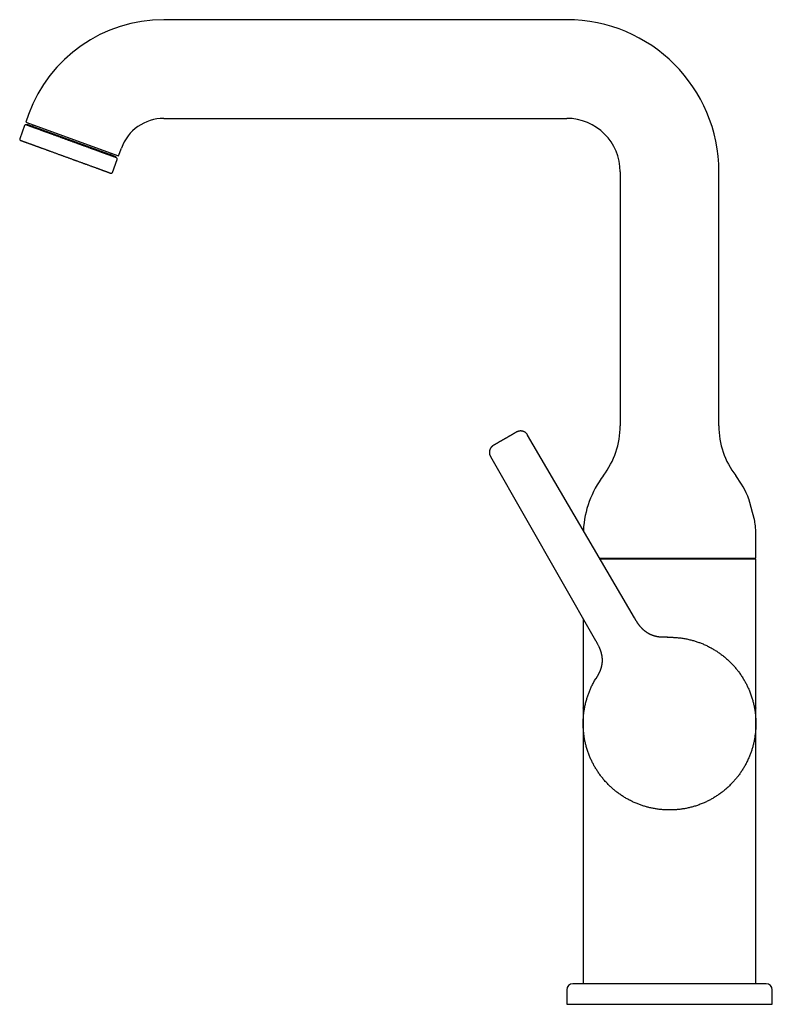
# Model space of a CAD drawing. Header units: millimetres. Extents: x 8 to 668, y 12 to 644.
# Tile 2 of 16: x 27 to 210, y 405 to 644. Entities that reach past the tile are written whole.
import ezdxf

# ---------------------------------------------------------------- set-up
doc = ezdxf.new("R2010")
doc.units = ezdxf.units.MM

msp = doc.modelspace()

# ---------------------------------------------------------------- linework, layer by layer
at = {"color": 7, "linetype": 'Continuous', "lineweight": 30}
for p, q in [((160.3, 644.08), (62.3, 644.08)), ((29.41, 621.05), (28.72, 619.17)), ((62.3, 620.08), (160.3, 620.08)), ((28.42, 618.32), (27.25, 615.13)), ((28.72, 619.17), (51.28, 610.96)), ((29.06, 618.62), (28.99, 618.43)), ((46.28, 612.35), (29.06, 618.62)), ((50.67, 610.75), (46.28, 612.35)), ((50.6, 610.57), (50.67, 610.75)), ((51.28, 610.96), (51.96, 612.84)), ((49.8, 606.92), (50.97, 610.11)), ((173.3, 607.08), (173.3, 545.34)), ((197.3, 545.34), (197.3, 607.08)), ((176.78, 498.62), (150.79, 543.08)), ((141.74, 537.86), (167.3, 493.15)), ((204.61, 527.5), (204.61, 527.5)), ((206.3, 513.17), (206.3, 518.67)), ((168.27, 513.17), (206.3, 513.17)), ((185.3, 512.88), (168.44, 512.88)), ((206.3, 512.88), (185.3, 512.88)), ((206.3, 476.73), (206.3, 512.88)), ((164.3, 498.41), (164.3, 476.73)), ((184.77, 493.92), (184.98, 493.92)), ((184.78, 493.92), (184.93, 493.92)), ((167.26, 483.68), (167.33, 483.8)), ((167.29, 483.73), (167.35, 483.82)), ((164.3, 476.71), (164.3, 476.73)), ((206.3, 476.73), (206.3, 476.69)), ((164.29, 472.93), (164.29, 472.93)), ((164.3, 472.92), (164.3, 473.01)), ((164.3, 472.73), (164.3, 472.92)), ((206.3, 472.92), (206.3, 472.92)), ((164.3, 469.12), (164.3, 469.15)), ((164.3, 469.12), (164.3, 409.68)), ((206.3, 469.14), (206.3, 469.12)), ((206.3, 409.68), (206.3, 469.12)), ((201.99, 460.19), (201.99, 460.18)), ((208.8, 409.68), (161.8, 409.68)), ((160.3, 408.18), (160.3, 404.68)), ((210.3, 404.68), (210.3, 408.18)), ((160.3, 404.68), (210.3, 404.68))]:
    msp.add_line(p, q, dxfattribs=at)
at = {"color": 7, "linetype": 'Continuous', "lineweight": 30, "flags": 128}
for points in [[(203.41, 483.56), (203.48, 483.42), (203.55, 483.31)], [(206.3, 473.03), (206.3, 472.92), (206.3, 472.78)], [(167.21, 462.25), (167.11, 462.43), (167.06, 462.51)], [(195.82, 454.75), (195.8, 454.74), (195.41, 454.52)]]:
    msp.add_lwpolyline(points, dxfattribs=at)
at = {"color": 7, "linetype": 'Continuous', "lineweight": 30}
for centre, radius, start, end in [((62.3, 609.08), 35, 90, 160), ((160.3, 607.08), 37, 0, 90), ((62.3, 609.08), 11, 90, 160), ((160.3, 607.08), 13, 0, 90), ((28.7, 618.22), 0.3, 70, 160), ((30.23, 618.62), 0.4, 250, 340), ((27.53, 615.02), 0.3, 160, 250), ((49.77, 611.51), 0.4, 160, 250), ((50.69, 610.21), 0.3, 340, 70), ((49.52, 607.02), 0.3, 250, 340), ((153.3, 545.34), 20, 322.6982, 0), ((217.3, 545.34), 20, 180, 217.3018), ((188.3, 518.67), 24, 142.6982, 177.0319), ((182.3, 518.67), 24, 21.5732, 37.3018), ((182.3, 518.67), 24, 0, 8.8089), ((161.8, 408.18), 1.5, 90, 180), ((208.8, 408.18), 1.5, 0, 90)]:
    msp.add_arc(centre, radius, start, end, dxfattribs=at)
for points, knots in [([(46.32, 612.12), (46.24, 612.15), (46.07, 612.22), (45.8, 612.31), (45.54, 612.41), (45.3, 612.49), (45.09, 612.57), (44.92, 612.63), (44.74, 612.7), (44.56, 612.76), (44.34, 612.84), (44.08, 612.94), (43.79, 613.04), (43.5, 613.15), (43.21, 613.26), (42.91, 613.36), (42.64, 613.46), (42.4, 613.55), (42.2, 613.62), (42, 613.7), (41.8, 613.77), (41.59, 613.84), (41.35, 613.93), (41.07, 614.04), (40.74, 614.15), (40.42, 614.27), (40.09, 614.39), (39.77, 614.51), (39.44, 614.63), (39.12, 614.74), (38.8, 614.86), (38.47, 614.98), (38.15, 615.1), (37.83, 615.21), (37.51, 615.33), (37.2, 615.44), (36.88, 615.56), (36.57, 615.67), (36.27, 615.78), (35.97, 615.89), (35.7, 615.99), (35.44, 616.08), (35.19, 616.17), (34.94, 616.27), (34.69, 616.36), (34.45, 616.44), (34.21, 616.53), (33.99, 616.61), (33.81, 616.68), (33.65, 616.73), (33.49, 616.79), (33.34, 616.85), (33.18, 616.9), (33.03, 616.96), (32.88, 617.02), (32.72, 617.07), (32.56, 617.13), (32.4, 617.19), (32.25, 617.24), (32.07, 617.31), (31.86, 617.39), (31.62, 617.47), (31.38, 617.56), (31.16, 617.64), (30.95, 617.72), (30.76, 617.79), (30.59, 617.85), (30.42, 617.91), (30.28, 617.96), (30.16, 618), (30.07, 618.04), (29.97, 618.07), (29.88, 618.1), (29.78, 618.14), (29.67, 618.18), (29.55, 618.23), (29.44, 618.27), (29.34, 618.3), (29.25, 618.34), (29.17, 618.36), (29.11, 618.39), (29.07, 618.4), (29.02, 618.42), (28.98, 618.43), (28.95, 618.45), (28.91, 618.46), (28.87, 618.47), (28.84, 618.49), (28.82, 618.49), (28.8, 618.5), (28.8, 618.5), (28.8, 618.5)], [0, 0, 0, 0, 0.013028, 0.026031, 0.03902, 0.052007, 0.060173, 0.068345, 0.076525, 0.084825, 0.09351, 0.106411, 0.119294, 0.132169, 0.145046, 0.157936, 0.17085, 0.179423, 0.187982, 0.19653, 0.20507, 0.213605, 0.222138, 0.235551, 0.248979, 0.262434, 0.27583, 0.289196, 0.302542, 0.31588, 0.329223, 0.342582, 0.355968, 0.369364, 0.382729, 0.396075, 0.409414, 0.422757, 0.436115, 0.449501, 0.460979, 0.472434, 0.483873, 0.495303, 0.506732, 0.518167, 0.529616, 0.541085, 0.548984, 0.556872, 0.564751, 0.572622, 0.58049, 0.588355, 0.59622, 0.604876, 0.613537, 0.622209, 0.630787, 0.638978, 0.653579, 0.668161, 0.682737, 0.697324, 0.711935, 0.724966, 0.737971, 0.750961, 0.763947, 0.772112, 0.780283, 0.788462, 0.79676, 0.805446, 0.818347, 0.831229, 0.844104, 0.856981, 0.869872, 0.882785, 0.891358, 0.899917, 0.908465, 0.917005, 0.92554, 0.934074, 0.947487, 0.960915, 0.974369, 0.987766, 1, 1, 1, 1]), ([(27.43, 614.74), (27.43, 614.74), (27.43, 614.74), (27.44, 614.74), (27.45, 614.74), (27.47, 614.73), (27.5, 614.72), (27.54, 614.7), (27.58, 614.69), (27.62, 614.67), (27.65, 614.66), (27.68, 614.65), (27.72, 614.64), (27.76, 614.62), (27.81, 614.6), (27.89, 614.58), (27.99, 614.54), (28.1, 614.5), (28.2, 614.46), (28.3, 614.43), (28.38, 614.4), (28.47, 614.36), (28.56, 614.33), (28.67, 614.29), (28.81, 614.24), (28.99, 614.17), (29.17, 614.11), (29.37, 614.04), (29.57, 613.96), (29.77, 613.89), (29.97, 613.82), (30.17, 613.74), (30.36, 613.68), (30.52, 613.62), (30.66, 613.57), (30.8, 613.51), (30.95, 613.46), (31.14, 613.39), (31.37, 613.31), (31.64, 613.21), (31.86, 613.13), (32.03, 613.07), (32.14, 613.03), (32.26, 612.99), (32.37, 612.94), (32.49, 612.9), (32.64, 612.84), (32.84, 612.77), (33.08, 612.69), (33.32, 612.6), (33.57, 612.51), (33.82, 612.42), (34.08, 612.32), (34.33, 612.23), (34.61, 612.13), (34.9, 612.02), (35.21, 611.91), (35.52, 611.8), (35.83, 611.68), (36.15, 611.57), (36.46, 611.45), (36.77, 611.34), (37.07, 611.23), (37.35, 611.13), (37.63, 611.03), (37.91, 610.93), (38.2, 610.82), (38.48, 610.72), (38.76, 610.62), (39.06, 610.51), (39.36, 610.4), (39.67, 610.29), (39.98, 610.18), (40.23, 610.08), (40.44, 610.01), (40.6, 609.95), (40.76, 609.89), (40.92, 609.83), (41.08, 609.77), (41.29, 609.7), (41.56, 609.6), (41.88, 609.48), (42.19, 609.37), (42.47, 609.27), (42.7, 609.18), (42.89, 609.11), (43.08, 609.04), (43.27, 608.98), (43.5, 608.89), (43.76, 608.8), (44.07, 608.69), (44.37, 608.58), (44.67, 608.47), (44.86, 608.4), (44.95, 608.36)], [0, 0, 0, 0, 0.002208, 0.013907, 0.025631, 0.038475, 0.051294, 0.064098, 0.076898, 0.083605, 0.090315, 0.097029, 0.10375, 0.110478, 0.117215, 0.13102, 0.144799, 0.158565, 0.17233, 0.180988, 0.189654, 0.198332, 0.206913, 0.215098, 0.229691, 0.244269, 0.258847, 0.27344, 0.288064, 0.301084, 0.314082, 0.327069, 0.340056, 0.348225, 0.3564, 0.364585, 0.372887, 0.381566, 0.396005, 0.410428, 0.424848, 0.430516, 0.436186, 0.441861, 0.44754, 0.453224, 0.458915, 0.470384, 0.481832, 0.493267, 0.504696, 0.516127, 0.527566, 0.53902, 0.550499, 0.563885, 0.577243, 0.590586, 0.603925, 0.617271, 0.630636, 0.644032, 0.655747, 0.667439, 0.679117, 0.690789, 0.702462, 0.714144, 0.725843, 0.737567, 0.75041, 0.763229, 0.776034, 0.788834, 0.795541, 0.802251, 0.808965, 0.815686, 0.822414, 0.829151, 0.842956, 0.856735, 0.8705, 0.884266, 0.892924, 0.90159, 0.910268, 0.91885, 0.927036, 0.941631, 0.95621, 0.970787, 0.985379, 1, 1, 1, 1]), ([(50.79, 610.5), (50.79, 610.5), (50.79, 610.5), (50.78, 610.5), (50.77, 610.5), (50.74, 610.51), (50.71, 610.52), (50.67, 610.54), (50.61, 610.56), (50.55, 610.58), (50.48, 610.61), (50.4, 610.64), (50.31, 610.67), (50.21, 610.71), (50.1, 610.75), (50, 610.78), (49.89, 610.82), (49.78, 610.86), (49.66, 610.91), (49.53, 610.95), (49.4, 611), (49.26, 611.05), (49.14, 611.1), (49.02, 611.14), (48.91, 611.18), (48.8, 611.22), (48.69, 611.26), (48.58, 611.3), (48.46, 611.34), (48.34, 611.39), (48.21, 611.43), (48.07, 611.48), (47.93, 611.54), (47.79, 611.59), (47.62, 611.65), (47.4, 611.73), (47.14, 611.82), (46.88, 611.92), (46.6, 612.02), (46.42, 612.09), (46.32, 612.12)], [0, 0, 0, 0, 0.002668, 0.034155, 0.065623, 0.097102, 0.128617, 0.160197, 0.191802, 0.223333, 0.25482, 0.286288, 0.317767, 0.349282, 0.380863, 0.407942, 0.434966, 0.461953, 0.48892, 0.515883, 0.542861, 0.56987, 0.596928, 0.615564, 0.634173, 0.65276, 0.671331, 0.689892, 0.708447, 0.727004, 0.747424, 0.767859, 0.788317, 0.808552, 0.827873, 0.862316, 0.896714, 0.931104, 0.96552, 1, 1, 1, 1]), ([(44.95, 608.36), (45.04, 608.33), (45.21, 608.27), (45.45, 608.18), (45.69, 608.1), (45.89, 608.02), (46.07, 607.96), (46.21, 607.91), (46.35, 607.86), (46.49, 607.81), (46.66, 607.74), (46.86, 607.67), (47.08, 607.59), (47.25, 607.53), (47.37, 607.48), (47.45, 607.46), (47.53, 607.43), (47.6, 607.4), (47.68, 607.37), (47.78, 607.34), (47.9, 607.29), (48.03, 607.24), (48.17, 607.19), (48.29, 607.15), (48.41, 607.11), (48.52, 607.06), (48.63, 607.03), (48.74, 606.99), (48.84, 606.95), (48.94, 606.91), (49.03, 606.88), (49.11, 606.85), (49.18, 606.82), (49.25, 606.8), (49.3, 606.78), (49.34, 606.77), (49.37, 606.76), (49.39, 606.75), (49.41, 606.74), (49.42, 606.74), (49.42, 606.74), (49.42, 606.74)], [0, 0, 0, 0, 0.030722, 0.061391, 0.092033, 0.122671, 0.141941, 0.161225, 0.180532, 0.200115, 0.220589, 0.254656, 0.288681, 0.322701, 0.336073, 0.349451, 0.362838, 0.376235, 0.389646, 0.403071, 0.430129, 0.457139, 0.484116, 0.51108, 0.538046, 0.565033, 0.592057, 0.619136, 0.650717, 0.682232, 0.713711, 0.745179, 0.776665, 0.808197, 0.839801, 0.867438, 0.895023, 0.922574, 0.95011, 0.977649, 1, 1, 1, 1]), ([(148.07, 543.81), (148.06, 543.81), (148.06, 543.8), (148.05, 543.79), (148.02, 543.78), (147.99, 543.76), (147.95, 543.74), (147.9, 543.71), (147.84, 543.68), (147.78, 543.64), (147.7, 543.6), (147.62, 543.55), (147.54, 543.5), (147.44, 543.45), (147.34, 543.39), (147.23, 543.32), (147.12, 543.26), (147, 543.19), (146.87, 543.11), (146.74, 543.04), (146.6, 542.96), (146.46, 542.88), (146.31, 542.79), (146.16, 542.71), (146.01, 542.62), (145.86, 542.53), (145.71, 542.44), (145.55, 542.35), (145.4, 542.26), (145.29, 542.2), (145.24, 542.17)], [0, 0, 0, 0, 0.035481, 0.071058, 0.106849, 0.142735, 0.178431, 0.21415, 0.250001, 0.285936, 0.321674, 0.357322, 0.393212, 0.429059, 0.464625, 0.500031, 0.535517, 0.571094, 0.606883, 0.642761, 0.678446, 0.714154, 0.749996, 0.786458, 0.822484, 0.858183, 0.893669, 0.929056, 0.964461, 1, 1, 1, 1]), ([(150.79, 543.08), (150.77, 543.12), (150.73, 543.19), (150.65, 543.29), (150.57, 543.39), (150.49, 543.48), (150.41, 543.56), (150.32, 543.63), (150.24, 543.7), (150.15, 543.75), (150.07, 543.8), (149.99, 543.85), (149.91, 543.89), (149.83, 543.92), (149.76, 543.95), (149.68, 543.98), (149.59, 544.01), (149.47, 544.04), (149.33, 544.06), (149.2, 544.07), (149.08, 544.08), (148.96, 544.07), (148.84, 544.06), (148.73, 544.05), (148.63, 544.03), (148.53, 544), (148.44, 543.97), (148.35, 543.94), (148.28, 543.91), (148.22, 543.89), (148.18, 543.87), (148.16, 543.86), (148.13, 543.84), (148.1, 543.83), (148.08, 543.81), (148.07, 543.81)], [0, 0, 0, 0, 0.041428, 0.082032, 0.121639, 0.160082, 0.19721, 0.232885, 0.266985, 0.299403, 0.330048, 0.358844, 0.388824, 0.416337, 0.441334, 0.464968, 0.488888, 0.536671, 0.585404, 0.622867, 0.660717, 0.698877, 0.736382, 0.772151, 0.806178, 0.838471, 0.869073, 0.899022, 0.92407, 0.949137, 0.957104, 0.965116, 0.973927, 0.985514, 1, 1, 1, 1]), ([(145.24, 542.17), (145.19, 542.14), (145.08, 542.08), (144.93, 542), (144.77, 541.91), (144.62, 541.82), (144.47, 541.73), (144.32, 541.64), (144.18, 541.56), (144.03, 541.48), (143.89, 541.4), (143.76, 541.32), (143.63, 541.25), (143.51, 541.17), (143.39, 541.11), (143.28, 541.04), (143.17, 540.98), (143.07, 540.92), (142.98, 540.87), (142.9, 540.82), (142.82, 540.78), (142.75, 540.74), (142.68, 540.7), (142.63, 540.67), (142.58, 540.64), (142.54, 540.62), (142.51, 540.6), (142.49, 540.59), (142.48, 540.58), (142.48, 540.58), (142.48, 540.58)], [0, 0, 0, 0, 0.03547, 0.071046, 0.106845, 0.142737, 0.178427, 0.214137, 0.249975, 0.28645, 0.322487, 0.358194, 0.393684, 0.429069, 0.464465, 0.499986, 0.535558, 0.570989, 0.606393, 0.641885, 0.677578, 0.713584, 0.750013, 0.786487, 0.822522, 0.858227, 0.893713, 0.929094, 0.964485, 1, 1, 1, 1]), ([(142.48, 540.58), (142.47, 540.57), (142.44, 540.56), (142.42, 540.54), (142.39, 540.53), (142.37, 540.51), (142.35, 540.5), (142.33, 540.49), (142.29, 540.46), (142.22, 540.41), (142.15, 540.34), (142.07, 540.27), (142, 540.2), (141.93, 540.12), (141.86, 540.03), (141.8, 539.94), (141.74, 539.84), (141.68, 539.73), (141.63, 539.62), (141.59, 539.5), (141.55, 539.38), (141.52, 539.27), (141.5, 539.18), (141.49, 539.11), (141.48, 539.02), (141.48, 538.93), (141.48, 538.84), (141.48, 538.74), (141.49, 538.64), (141.5, 538.54), (141.52, 538.43), (141.55, 538.31), (141.58, 538.2), (141.63, 538.08), (141.68, 537.97), (141.72, 537.89), (141.74, 537.85)], [0, 0, 0, 0, 0.013312, 0.024216, 0.032727, 0.040023, 0.047282, 0.054504, 0.061686, 0.101005, 0.130951, 0.16155, 0.193841, 0.227866, 0.263632, 0.301135, 0.339292, 0.377138, 0.414598, 0.456004, 0.496742, 0.536726, 0.559936, 0.584599, 0.611689, 0.641156, 0.669952, 0.700598, 0.733016, 0.767116, 0.802791, 0.839919, 0.878363, 0.917969, 0.958573, 1, 1, 1, 1]), ([(206.01, 522.35), (206.01, 522.35), (206.01, 522.35), (206.01, 522.35), (206.01, 522.36), (206.01, 522.37), (206, 522.39), (206, 522.41), (205.99, 522.43), (205.98, 522.46), (205.97, 522.49), (205.96, 522.53), (205.95, 522.57), (205.94, 522.61), (205.93, 522.66), (205.91, 522.71), (205.9, 522.76), (205.88, 522.82), (205.86, 522.89), (205.85, 522.95), (205.83, 523.02), (205.81, 523.09), (205.79, 523.17), (205.76, 523.24), (205.74, 523.33), (205.72, 523.41), (205.69, 523.5), (205.67, 523.59), (205.64, 523.68), (205.62, 523.78), (205.59, 523.87), (205.56, 523.97), (205.54, 524.07), (205.51, 524.18), (205.48, 524.28), (205.45, 524.39), (205.42, 524.5), (205.39, 524.6), (205.36, 524.71), (205.33, 524.82), (205.3, 524.94), (205.27, 525.05), (205.24, 525.16), (205.21, 525.27), (205.18, 525.38), (205.15, 525.49), (205.12, 525.6), (205.09, 525.71), (205.06, 525.81), (205.03, 525.92), (205.01, 526.03), (204.98, 526.13), (204.95, 526.22), (204.93, 526.32), (204.9, 526.41), (204.88, 526.5), (204.86, 526.59), (204.83, 526.68), (204.81, 526.76), (204.79, 526.84), (204.77, 526.91), (204.75, 526.98), (204.74, 527.04), (204.72, 527.1), (204.7, 527.16), (204.69, 527.21), (204.68, 527.26), (204.67, 527.31), (204.66, 527.35), (204.65, 527.38), (204.64, 527.41), (204.63, 527.44), (204.63, 527.46), (204.62, 527.48), (204.62, 527.49), (204.62, 527.5), (204.61, 527.5), (204.61, 527.5), (204.61, 527.5)], [0, 0, 0, 0, 0.00222, 0.015371, 0.027877, 0.040383, 0.052976, 0.065569, 0.078435, 0.091301, 0.10426, 0.117219, 0.129768, 0.142317, 0.15495, 0.167583, 0.180478, 0.193374, 0.206358, 0.219342, 0.232205, 0.245068, 0.258016, 0.270964, 0.284175, 0.297387, 0.310687, 0.323987, 0.337305, 0.350624, 0.36403, 0.377437, 0.391118, 0.4048, 0.418574, 0.432349, 0.446073, 0.459798, 0.473615, 0.487433, 0.501543, 0.515653, 0.529864, 0.544076, 0.55797, 0.571864, 0.585855, 0.599846, 0.614148, 0.62845, 0.642861, 0.657271, 0.67101, 0.684749, 0.698587, 0.712425, 0.726582, 0.740739, 0.755009, 0.769278, 0.782617, 0.795955, 0.809391, 0.822827, 0.836576, 0.850324, 0.864183, 0.878042, 0.890936, 0.903829, 0.916816, 0.929803, 0.943086, 0.956369, 0.969756, 0.983142, 0.99574, 1, 1, 1, 1]), ([(184.78, 493.92), (184.77, 493.92), (184.77, 493.92), (184.76, 493.92), (184.76, 493.92), (184.75, 493.92), (184.75, 493.92), (184.74, 493.92), (184.73, 493.92), (184.73, 493.92), (184.72, 493.92), (184.72, 493.92), (184.71, 493.92), (184.71, 493.92), (184.7, 493.92), (184.69, 493.92), (184.69, 493.92), (184.68, 493.92), (184.67, 493.92), (184.67, 493.92), (184.66, 493.92), (184.65, 493.92), (184.65, 493.92), (184.64, 493.92), (184.64, 493.92), (184.63, 493.92), (184.62, 493.91), (184.6, 493.91), (184.58, 493.91), (184.55, 493.91), (184.51, 493.91), (184.47, 493.91), (184.43, 493.91), (184.37, 493.91), (184.31, 493.91), (184.27, 493.91), (184.22, 493.91), (184.18, 493.91), (184.14, 493.91), (184.11, 493.91), (184.08, 493.91), (184.05, 493.91), (184.03, 493.91), (184, 493.91), (183.97, 493.91), (183.94, 493.91), (183.9, 493.91), (183.86, 493.91), (183.81, 493.91), (183.76, 493.91), (183.71, 493.91), (183.65, 493.91), (183.6, 493.91), (183.54, 493.91), (183.49, 493.92), (183.43, 493.92), (183.37, 493.92), (183.33, 493.93), (183.29, 493.93), (183.26, 493.93), (183.23, 493.93), (183.21, 493.93), (183.2, 493.93), (183.18, 493.94), (183.16, 493.94), (183.14, 493.94), (183.11, 493.94), (183.06, 493.95), (183, 493.95), (182.92, 493.96), (182.84, 493.97), (182.76, 493.98), (182.68, 493.99), (182.59, 494), (182.52, 494.01), (182.45, 494.02), (182.39, 494.03), (182.34, 494.04), (182.29, 494.05), (182.25, 494.06), (182.21, 494.07), (182.18, 494.07), (182.15, 494.08), (182.13, 494.08), (182.1, 494.09), (182.06, 494.1), (182.01, 494.11), (181.96, 494.12), (181.89, 494.14), (181.82, 494.16), (181.75, 494.17), (181.68, 494.19), (181.61, 494.21), (181.54, 494.23), (181.47, 494.26), (181.4, 494.28), (181.34, 494.3), (181.29, 494.32), (181.23, 494.34), (181.18, 494.36), (181.12, 494.38), (181.07, 494.4), (181.02, 494.42), (180.97, 494.43), (180.93, 494.45), (180.87, 494.48), (180.81, 494.5), (180.74, 494.54), (180.65, 494.57), (180.57, 494.62), (180.47, 494.66), (180.37, 494.71), (180.27, 494.77), (180.15, 494.84), (180.01, 494.92), (179.89, 494.99), (179.8, 495.05), (179.74, 495.1), (179.67, 495.14), (179.62, 495.18), (179.56, 495.22), (179.52, 495.25), (179.48, 495.28), (179.45, 495.3), (179.43, 495.32), (179.4, 495.34), (179.38, 495.36), (179.35, 495.38), (179.31, 495.41), (179.27, 495.45), (179.21, 495.49), (179.15, 495.54), (179.08, 495.61), (178.99, 495.68), (178.9, 495.77), (178.8, 495.86), (178.69, 495.97), (178.58, 496.08), (178.47, 496.2), (178.36, 496.32), (178.26, 496.44), (178.16, 496.56), (178.07, 496.67), (177.99, 496.77), (177.92, 496.86), (177.86, 496.93), (177.82, 496.99), (177.79, 497.03), (177.77, 497.07), (177.74, 497.1), (177.72, 497.13), (177.69, 497.17), (177.66, 497.21), (177.63, 497.26), (177.59, 497.31), (177.54, 497.38), (177.49, 497.46), (177.44, 497.54), (177.37, 497.64), (177.31, 497.74), (177.24, 497.85), (177.17, 497.96), (177.09, 498.09), (177.02, 498.22), (176.94, 498.35), (176.86, 498.49), (176.8, 498.58), (176.78, 498.62)], [0, 0, 0, 0, 0.017961, 0.035177, 0.051647, 0.067372, 0.082351, 0.096584, 0.110071, 0.121779, 0.132861, 0.143316, 0.153145, 0.162348, 0.170925, 0.179912, 0.188091, 0.195463, 0.202029, 0.207789, 0.212744, 0.216895, 0.220244, 0.222794, 0.224554, 0.22583, 0.227422, 0.2305, 0.234399, 0.239118, 0.244408, 0.250071, 0.25805, 0.266666, 0.275913, 0.281761, 0.287834, 0.293753, 0.299114, 0.303923, 0.307319, 0.310381, 0.313116, 0.315598, 0.318464, 0.32199, 0.326086, 0.330681, 0.335414, 0.34024, 0.345163, 0.350188, 0.35489, 0.359685, 0.364578, 0.369572, 0.374239, 0.378253, 0.381168, 0.383608, 0.385573, 0.387065, 0.388094, 0.389152, 0.390842, 0.393153, 0.395689, 0.398226, 0.403902, 0.40961, 0.415379, 0.421462, 0.427636, 0.43419, 0.441121, 0.445381, 0.449767, 0.453914, 0.457557, 0.460758, 0.463443, 0.465617, 0.467469, 0.469433, 0.471603, 0.47436, 0.477736, 0.481747, 0.486393, 0.491676, 0.497274, 0.50258, 0.507589, 0.512314, 0.518187, 0.5236, 0.528587, 0.533199, 0.537491, 0.541478, 0.546075, 0.550265, 0.554109, 0.557687, 0.561246, 0.565173, 0.570323, 0.576067, 0.582431, 0.589434, 0.597095, 0.605425, 0.614235, 0.622871, 0.635981, 0.64852, 0.654358, 0.660061, 0.665626, 0.671028, 0.675895, 0.68011, 0.683487, 0.686286, 0.688509, 0.690489, 0.692477, 0.695491, 0.699169, 0.70351, 0.70851, 0.714167, 0.722281, 0.730621, 0.73916, 0.750305, 0.761747, 0.77347, 0.785457, 0.79769, 0.810009, 0.820925, 0.831049, 0.840396, 0.848982, 0.856823, 0.860534, 0.864057, 0.867395, 0.870549, 0.873521, 0.876361, 0.879674, 0.884064, 0.889224, 0.895134, 0.901774, 0.909119, 0.917143, 0.925815, 0.935098, 0.944952, 0.955332, 0.965985, 0.977031, 0.988398, 1, 1, 1, 1]), ([(184.76, 493.92), (184.76, 493.92), (184.76, 493.92), (184.77, 493.92), (184.79, 493.92), (184.81, 493.92), (184.83, 493.92), (184.84, 493.92), (184.86, 493.92), (184.87, 493.92), (184.88, 493.92), (184.88, 493.92), (184.89, 493.92), (184.89, 493.92)], [0, 0, 0, 0, 0.016841, 0.042182, 0.166321, 0.294969, 0.41584, 0.540449, 0.668801, 0.800901, 0.936751, 0.987504, 1, 1, 1, 1]), ([(184.94, 493.92), (184.94, 493.92), (184.94, 493.92), (184.94, 493.92), (184.93, 493.92)], [0, 0, 0, 0, 0.500184, 1, 1, 1, 1]), ([(184.94, 493.92), (185.09, 493.92), (185.39, 493.93), (185.84, 493.92), (186.29, 493.9), (186.73, 493.88), (187.18, 493.84), (187.62, 493.8), (188.08, 493.74), (188.55, 493.67), (189.04, 493.59), (189.52, 493.5), (190, 493.39), (190.46, 493.28), (190.91, 493.16), (191.34, 493.04), (191.76, 492.91), (192.19, 492.76), (192.61, 492.61), (193.03, 492.45), (193.45, 492.28), (193.89, 492.09), (194.34, 491.88), (194.78, 491.66), (195.21, 491.44), (195.63, 491.21), (196.03, 490.98), (196.41, 490.74), (196.79, 490.5), (197.16, 490.25), (197.53, 490), (197.89, 489.73), (198.25, 489.45), (198.63, 489.15), (199, 488.84), (199.37, 488.51), (199.73, 488.18), (200.07, 487.85), (200.4, 487.52), (200.71, 487.19), (201.01, 486.86), (201.3, 486.53), (201.58, 486.18), (201.86, 485.83), (202.14, 485.47), (202.42, 485.08), (202.7, 484.68), (202.97, 484.27), (203.23, 483.85), (203.4, 483.57), (203.48, 483.42)], [0, 0, 0, 0, 0.02, 0.04, 0.06, 0.08, 0.1, 0.12, 0.14, 0.162, 0.184, 0.206, 0.228, 0.25, 0.27, 0.29, 0.31, 0.33, 0.35, 0.37, 0.39, 0.412, 0.434, 0.456, 0.478, 0.5, 0.52, 0.54, 0.56, 0.58, 0.6, 0.62, 0.64, 0.662, 0.684, 0.706, 0.728, 0.75, 0.77, 0.79, 0.81, 0.83, 0.85, 0.87, 0.89, 0.912, 0.934, 0.956, 0.978, 1, 1, 1, 1]), ([(184.94, 493.92), (184.94, 493.92), (184.94, 493.92), (184.94, 493.92), (184.94, 493.92)], [0, 0, 0, 0, 0.653491, 1, 1, 1, 1]), ([(167.3, 493.15), (167.34, 493.09), (167.42, 492.95), (167.53, 492.75), (167.65, 492.54), (167.76, 492.33), (167.87, 492.12), (167.97, 491.92), (168.07, 491.71), (168.16, 491.51), (168.24, 491.32), (168.32, 491.13), (168.39, 490.94), (168.46, 490.76), (168.51, 490.59), (168.57, 490.43), (168.61, 490.27), (168.65, 490.12), (168.69, 489.98), (168.72, 489.84), (168.75, 489.72), (168.77, 489.6), (168.79, 489.48), (168.81, 489.38), (168.82, 489.28), (168.84, 489.19), (168.84, 489.13), (168.85, 489.08), (168.85, 489.05), (168.86, 489.02), (168.86, 489), (168.86, 488.98), (168.86, 488.97), (168.86, 488.95), (168.87, 488.92), (168.87, 488.89), (168.87, 488.85), (168.88, 488.8), (168.88, 488.72), (168.89, 488.62), (168.89, 488.52), (168.89, 488.41), (168.89, 488.32), (168.89, 488.24), (168.89, 488.15), (168.89, 488.06), (168.88, 487.97), (168.88, 487.89), (168.87, 487.82), (168.87, 487.75), (168.86, 487.68), (168.85, 487.62), (168.85, 487.56), (168.84, 487.51), (168.83, 487.47), (168.83, 487.45), (168.83, 487.43), (168.83, 487.42), (168.83, 487.41), (168.83, 487.41), (168.83, 487.4), (168.82, 487.39), (168.82, 487.38), (168.82, 487.36), (168.81, 487.33), (168.81, 487.29), (168.8, 487.25), (168.79, 487.2), (168.78, 487.15), (168.77, 487.09), (168.76, 487.03), (168.75, 486.97), (168.73, 486.89), (168.71, 486.81), (168.69, 486.72), (168.67, 486.63), (168.64, 486.54), (168.62, 486.46), (168.6, 486.39), (168.58, 486.31), (168.55, 486.24), (168.53, 486.17), (168.51, 486.13), (168.5, 486.09), (168.49, 486.06), (168.48, 486.04), (168.48, 486.02), (168.47, 485.99), (168.46, 485.96), (168.44, 485.92), (168.43, 485.88), (168.41, 485.84), (168.38, 485.76), (168.34, 485.66), (168.28, 485.54), (168.23, 485.42), (168.18, 485.31), (168.12, 485.19), (168.06, 485.07), (167.99, 484.93), (167.92, 484.79), (167.85, 484.68), (167.81, 484.6), (167.79, 484.56), (167.76, 484.52), (167.75, 484.49), (167.73, 484.46), (167.72, 484.44), (167.71, 484.43), (167.7, 484.4), (167.68, 484.38), (167.67, 484.36), (167.65, 484.33), (167.64, 484.31), (167.62, 484.28), (167.61, 484.26), (167.59, 484.23), (167.58, 484.21), (167.56, 484.18), (167.54, 484.15), (167.52, 484.12), (167.51, 484.1), (167.5, 484.08), (167.49, 484.06), (167.48, 484.05), (167.48, 484.04), (167.47, 484.03), (167.46, 484.02), (167.45, 484), (167.44, 483.98), (167.43, 483.96), (167.42, 483.95), (167.42, 483.95), (167.42, 483.94), (167.41, 483.93), (167.4, 483.92), (167.39, 483.9), (167.38, 483.88), (167.37, 483.86), (167.36, 483.84), (167.35, 483.83), (167.34, 483.81), (167.33, 483.8), (167.33, 483.79), (167.32, 483.79), (167.32, 483.78), (167.32, 483.78), (167.32, 483.77), (167.31, 483.77), (167.31, 483.77), (167.31, 483.76), (167.31, 483.76), (167.3, 483.76), (167.3, 483.75), (167.3, 483.75), (167.3, 483.75), (167.3, 483.75), (167.3, 483.74), (167.3, 483.74), (167.3, 483.74)], [0, 0, 0, 0, 0.019986, 0.040247, 0.060599, 0.080896, 0.101026, 0.120899, 0.140434, 0.159562, 0.178219, 0.196347, 0.213896, 0.230812, 0.247044, 0.262541, 0.277258, 0.291157, 0.304245, 0.316666, 0.328421, 0.339494, 0.349871, 0.359356, 0.368156, 0.376264, 0.383677, 0.386768, 0.389522, 0.391869, 0.393809, 0.39534, 0.396483, 0.397956, 0.400108, 0.402946, 0.406469, 0.410564, 0.418205, 0.426786, 0.436304, 0.446756, 0.4538, 0.461206, 0.468973, 0.477091, 0.484954, 0.491826, 0.498147, 0.503924, 0.509167, 0.515347, 0.520636, 0.525085, 0.527919, 0.53038, 0.532548, 0.534536, 0.536488, 0.537414, 0.538287, 0.539159, 0.540084, 0.542249, 0.54502, 0.548504, 0.552096, 0.556267, 0.561022, 0.566367, 0.572302, 0.578647, 0.584785, 0.593832, 0.602307, 0.610257, 0.617738, 0.62482, 0.631565, 0.638729, 0.645487, 0.651847, 0.655411, 0.658716, 0.661378, 0.663369, 0.665254, 0.667567, 0.670446, 0.673889, 0.677898, 0.682357, 0.686824, 0.699173, 0.711337, 0.723375, 0.735342, 0.747289, 0.762643, 0.778863, 0.795945, 0.813876, 0.819671, 0.825392, 0.830527, 0.835039, 0.838152, 0.840888, 0.843728, 0.847349, 0.851252, 0.85579, 0.860917, 0.866002, 0.870853, 0.87547, 0.879851, 0.883997, 0.890928, 0.897075, 0.902435, 0.907009, 0.910794, 0.913791, 0.915999, 0.917577, 0.919235, 0.921062, 0.92492, 0.929363, 0.934392, 0.935406, 0.936489, 0.93806, 0.940213, 0.942949, 0.946265, 0.949843, 0.954196, 0.957878, 0.960897, 0.963271, 0.964479, 0.965454, 0.966235, 0.966575, 0.966898, 0.96722, 0.967557, 0.968324, 0.969281, 0.970469, 0.973125, 0.976248, 0.97947, 0.982791, 0.986211, 0.993219, 1, 1, 1, 1]), ([(167.11, 462.43), (167.04, 462.55), (166.89, 462.81), (166.68, 463.21), (166.48, 463.61), (166.28, 464.01), (166.1, 464.41), (165.92, 464.83), (165.75, 465.25), (165.58, 465.7), (165.41, 466.16), (165.26, 466.63), (165.12, 467.1), (164.99, 467.56), (164.88, 468.01), (164.78, 468.44), (164.69, 468.88), (164.61, 469.32), (164.53, 469.76), (164.47, 470.2), (164.42, 470.66), (164.37, 471.14), (164.33, 471.63), (164.31, 472.12), (164.3, 472.61), (164.29, 473.09), (164.3, 473.55), (164.32, 473.99), (164.35, 474.44), (164.39, 474.89), (164.43, 475.33), (164.49, 475.77), (164.56, 476.23), (164.64, 476.7), (164.73, 477.18), (164.84, 477.66), (164.95, 478.14), (165.08, 478.6), (165.21, 479.04), (165.34, 479.47), (165.48, 479.89), (165.64, 480.31), (165.8, 480.73), (165.97, 481.14), (166.15, 481.57), (166.35, 482), (166.57, 482.44), (166.8, 482.87), (167.04, 483.3), (167.2, 483.59), (167.29, 483.73)], [0, 0, 0, 0, 0.02, 0.0400001, 0.0600001, 0.0800001, 0.1000002, 0.1200002, 0.1400002, 0.1620002, 0.1840001, 0.2060001, 0.228, 0.25, 0.27, 0.2900001, 0.3100001, 0.3300001, 0.3500002, 0.3700002, 0.3900002, 0.4120002, 0.4340001, 0.4560001, 0.478, 0.5, 0.52, 0.5400001, 0.5600001, 0.5800001, 0.6000002, 0.6200002, 0.6400002, 0.6620002, 0.6840001, 0.7060001, 0.728, 0.75, 0.77, 0.7900001, 0.8100001, 0.8300001, 0.8500002, 0.8700002, 0.8900002, 0.9120002, 0.9340001, 0.9560001, 0.978, 1, 1, 1, 1]), ([(167.29, 483.73), (167.29, 483.73), (167.29, 483.73), (167.29, 483.73), (167.29, 483.73), (167.29, 483.73), (167.29, 483.73), (167.29, 483.73), (167.29, 483.73), (167.29, 483.73), (167.29, 483.73), (167.29, 483.73), (167.29, 483.74), (167.29, 483.74), (167.29, 483.74)], [0, 0, 0, 0, 0.077681, 0.399485, 0.558122, 0.578903, 0.599685, 0.620469, 0.641255, 0.662042, 0.684623, 0.812765, 0.937137, 1, 1, 1, 1]), ([(167.33, 483.79), (167.33, 483.79), (167.33, 483.8), (167.34, 483.81), (167.35, 483.83), (167.36, 483.84), (167.36, 483.85), (167.37, 483.86)], [0, 0, 0, 0, 0.156529, 0.380422, 0.597135, 0.806679, 1, 1, 1, 1]), ([(203.48, 483.42), (203.55, 483.3), (203.7, 483.05), (203.9, 482.67), (204.1, 482.29), (204.28, 481.9), (204.46, 481.51), (204.65, 481.09), (204.83, 480.64), (205.01, 480.17), (205.18, 479.69), (205.33, 479.22), (205.47, 478.77), (205.59, 478.33), (205.7, 477.89), (205.8, 477.45), (205.9, 477.01), (205.98, 476.56), (206.05, 476.12), (206.12, 475.67), (206.17, 475.24), (206.21, 474.81), (206.25, 474.38), (206.27, 473.95), (206.29, 473.52), (206.3, 473.06), (206.3, 472.58), (206.28, 472.07), (206.25, 471.56), (206.22, 471.08), (206.17, 470.61), (206.11, 470.16), (206.05, 469.71), (205.98, 469.26), (205.89, 468.81), (205.8, 468.37), (205.69, 467.93), (205.58, 467.5), (205.47, 467.07), (205.34, 466.66), (205.21, 466.25), (205.07, 465.84), (204.92, 465.44), (204.75, 465.01), (204.56, 464.57), (204.36, 464.11), (204.14, 463.65), (203.92, 463.21), (203.69, 462.8), (203.47, 462.4), (203.24, 462.01), (203, 461.63), (202.75, 461.25), (202.49, 460.87), (202.23, 460.5), (201.96, 460.15), (201.69, 459.8), (201.42, 459.47), (201.14, 459.14), (200.85, 458.82), (200.56, 458.5), (200.24, 458.17), (199.9, 457.83), (199.53, 457.48), (199.15, 457.14), (198.78, 456.82), (198.42, 456.53), (198.06, 456.25), (197.7, 455.97), (197.33, 455.71), (196.95, 455.46), (196.57, 455.21), (196.19, 454.97), (195.93, 454.81), (195.8, 454.74)], [0, 0, 0, 0, 0.013067, 0.026133, 0.0392, 0.052267, 0.065333, 0.0784, 0.0938, 0.1092, 0.1246, 0.14, 0.15375, 0.1675, 0.18125, 0.195, 0.20875, 0.2225, 0.23625, 0.25, 0.263067, 0.276133, 0.2892, 0.302267, 0.315333, 0.3284, 0.3438, 0.3592, 0.3746, 0.39, 0.40375, 0.4175, 0.43125, 0.445, 0.45875, 0.4725, 0.48625, 0.5, 0.513067, 0.526133, 0.5392, 0.552267, 0.565333, 0.5784, 0.5938, 0.6092, 0.6246, 0.64, 0.65375, 0.6675, 0.68125, 0.695, 0.70875, 0.7225, 0.73625, 0.75, 0.763067, 0.776133, 0.7892, 0.802267, 0.815333, 0.8284, 0.8438, 0.8592, 0.8746, 0.89, 0.90375, 0.9175, 0.93125, 0.945, 0.95875, 0.9725, 0.98625, 1, 1, 1, 1]), ([(164.3, 476.71), (164.3, 476.7), (164.3, 476.68), (164.3, 476.65), (164.3, 476.61), (164.3, 476.58), (164.3, 476.55), (164.3, 476.53), (164.3, 476.49), (164.3, 476.45), (164.3, 476.39), (164.3, 476.33), (164.3, 476.25), (164.3, 476.16), (164.3, 476.1), (164.3, 476.05), (164.3, 476), (164.3, 475.96), (164.3, 475.91), (164.3, 475.86), (164.3, 475.81), (164.3, 475.78), (164.3, 475.75), (164.3, 475.73), (164.3, 475.7), (164.3, 475.68), (164.3, 475.64), (164.3, 475.6), (164.3, 475.55), (164.3, 475.51), (164.3, 475.46), (164.3, 475.43), (164.3, 475.39), (164.3, 475.37), (164.3, 475.34), (164.3, 475.31), (164.3, 475.28), (164.3, 475.25), (164.3, 475.21), (164.3, 475.18), (164.3, 475.15), (164.3, 475.12), (164.3, 475.1), (164.3, 475.08), (164.3, 475.06), (164.3, 475.03), (164.3, 475.01), (164.3, 474.96), (164.3, 474.91), (164.3, 474.85), (164.3, 474.79), (164.3, 474.74), (164.3, 474.7), (164.3, 474.66), (164.3, 474.62), (164.3, 474.59), (164.3, 474.57), (164.3, 474.55), (164.3, 474.53), (164.3, 474.5), (164.3, 474.47), (164.3, 474.42), (164.3, 474.38), (164.3, 474.33), (164.3, 474.29), (164.29, 474.23), (164.29, 474.16), (164.29, 474.07), (164.29, 474), (164.29, 473.93), (164.29, 473.85), (164.29, 473.78), (164.29, 473.7), (164.29, 473.61), (164.29, 473.54), (164.29, 473.48), (164.29, 473.43), (164.29, 473.39), (164.29, 473.36), (164.29, 473.33), (164.29, 473.3), (164.29, 473.29), (164.29, 473.28), (164.29, 473.27), (164.29, 473.25), (164.29, 473.22), (164.29, 473.18), (164.29, 473.12), (164.29, 473.05), (164.29, 472.99), (164.29, 472.94), (164.29, 472.93)], [0, 0, 0, 0, 0.007265, 0.016977, 0.026481, 0.034073, 0.039852, 0.045934, 0.053058, 0.065987, 0.079337, 0.092869, 0.115997, 0.137103, 0.15675, 0.165787, 0.175571, 0.187371, 0.200626, 0.213229, 0.224978, 0.232386, 0.239091, 0.245013, 0.250239, 0.256794, 0.265523, 0.275827, 0.288333, 0.299935, 0.310638, 0.320234, 0.328294, 0.334813, 0.340927, 0.347405, 0.355404, 0.363944, 0.372598, 0.381366, 0.389912, 0.396515, 0.401463, 0.40548, 0.4106, 0.41682, 0.424138, 0.432551, 0.447684, 0.463862, 0.480913, 0.491023, 0.501416, 0.512091, 0.521691, 0.528725, 0.533173, 0.537541, 0.543292, 0.550429, 0.560734, 0.572861, 0.58521, 0.597348, 0.60929, 0.621047, 0.647153, 0.672562, 0.697464, 0.721791, 0.745456, 0.768468, 0.793496, 0.81779, 0.841432, 0.855091, 0.867682, 0.878622, 0.887897, 0.896404, 0.902737, 0.906892, 0.907806, 0.909399, 0.914768, 0.923076, 0.934343, 0.948591, 0.965848, 0.986146, 1, 1, 1, 1]), ([(206.3, 472.92), (206.3, 472.94), (206.3, 472.98), (206.3, 473.04), (206.3, 473.11), (206.3, 473.16), (206.3, 473.2), (206.3, 473.23), (206.3, 473.25), (206.3, 473.26), (206.3, 473.27), (206.3, 473.29), (206.3, 473.31), (206.3, 473.34), (206.3, 473.37), (206.3, 473.42), (206.3, 473.5), (206.3, 473.6), (206.3, 473.71), (206.3, 473.81), (206.3, 473.91), (206.3, 474.01), (206.3, 474.11), (206.3, 474.2), (206.3, 474.28), (206.3, 474.34), (206.3, 474.39), (206.3, 474.43), (206.3, 474.46), (206.3, 474.5), (206.3, 474.54), (206.3, 474.58), (206.3, 474.62), (206.3, 474.66), (206.3, 474.7), (206.3, 474.75), (206.3, 474.81), (206.3, 474.87), (206.3, 474.92), (206.3, 474.98), (206.3, 475.04), (206.3, 475.09), (206.3, 475.14), (206.3, 475.19), (206.3, 475.23), (206.3, 475.28), (206.3, 475.34), (206.3, 475.4), (206.3, 475.47), (206.3, 475.54), (206.3, 475.6), (206.3, 475.67), (206.3, 475.74), (206.3, 475.8), (206.3, 475.87), (206.3, 475.92), (206.3, 475.96), (206.3, 475.99), (206.3, 476.01), (206.3, 476.04), (206.3, 476.07), (206.3, 476.11), (206.3, 476.16), (206.3, 476.2), (206.3, 476.23), (206.3, 476.26), (206.3, 476.29), (206.3, 476.32), (206.3, 476.36), (206.3, 476.41), (206.3, 476.46), (206.3, 476.5), (206.3, 476.54), (206.3, 476.57), (206.3, 476.6), (206.3, 476.63), (206.3, 476.66), (206.3, 476.68), (206.3, 476.69)], [0, 0, 0, 0, 0.011689, 0.031141, 0.047563, 0.060987, 0.071438, 0.078944, 0.083551, 0.086719, 0.091099, 0.096757, 0.103683, 0.111866, 0.12129, 0.131938, 0.166996, 0.200094, 0.231409, 0.2611, 0.289309, 0.318826, 0.345881, 0.370527, 0.392801, 0.412812, 0.422434, 0.432199, 0.442115, 0.452193, 0.46241, 0.471839, 0.480333, 0.490632, 0.502199, 0.515791, 0.530021, 0.544285, 0.558586, 0.572924, 0.58692, 0.600688, 0.612677, 0.624078, 0.635798, 0.648194, 0.663012, 0.678594, 0.694859, 0.711761, 0.728791, 0.743849, 0.759735, 0.77974, 0.794861, 0.808176, 0.819198, 0.824555, 0.829241, 0.835465, 0.843894, 0.855414, 0.866129, 0.875982, 0.884613, 0.891456, 0.89709, 0.905433, 0.915837, 0.927876, 0.940637, 0.954094, 0.961648, 0.96858, 0.974878, 0.981725, 0.990657, 1, 1, 1, 1]), ([(164.29, 472.93), (164.29, 472.91), (164.29, 472.87), (164.29, 472.81), (164.29, 472.74), (164.29, 472.69), (164.29, 472.65), (164.29, 472.62), (164.29, 472.6), (164.29, 472.59), (164.29, 472.58), (164.29, 472.56), (164.29, 472.54), (164.29, 472.51), (164.29, 472.48), (164.29, 472.43), (164.29, 472.35), (164.29, 472.25), (164.29, 472.14), (164.29, 472.04), (164.29, 471.94), (164.29, 471.84), (164.29, 471.74), (164.29, 471.65), (164.3, 471.57), (164.3, 471.51), (164.3, 471.46), (164.3, 471.42), (164.3, 471.39), (164.3, 471.35), (164.3, 471.31), (164.3, 471.27), (164.3, 471.23), (164.3, 471.19), (164.3, 471.15), (164.3, 471.1), (164.3, 471.04), (164.3, 470.98), (164.3, 470.93), (164.3, 470.87), (164.3, 470.81), (164.3, 470.76), (164.3, 470.71), (164.3, 470.66), (164.3, 470.62), (164.3, 470.57), (164.3, 470.51), (164.3, 470.45), (164.3, 470.38), (164.3, 470.31), (164.3, 470.25), (164.3, 470.18), (164.3, 470.11), (164.3, 470.05), (164.3, 469.98), (164.3, 469.93), (164.3, 469.89), (164.3, 469.86), (164.3, 469.84), (164.3, 469.81), (164.3, 469.78), (164.3, 469.74), (164.3, 469.69), (164.3, 469.65), (164.3, 469.62), (164.3, 469.59), (164.3, 469.56), (164.3, 469.53), (164.3, 469.49), (164.3, 469.44), (164.3, 469.39), (164.3, 469.35), (164.3, 469.31), (164.3, 469.28), (164.3, 469.25), (164.3, 469.22), (164.3, 469.19), (164.3, 469.17), (164.3, 469.15)], [0, 0, 0, 0, 0.011688, 0.031138, 0.047559, 0.060982, 0.071432, 0.078938, 0.083545, 0.086712, 0.091092, 0.096749, 0.103675, 0.111858, 0.121281, 0.131928, 0.166983, 0.200078, 0.231391, 0.26108, 0.289287, 0.318801, 0.345855, 0.370499, 0.392771, 0.41278, 0.422402, 0.432166, 0.442081, 0.452159, 0.462374, 0.471802, 0.480296, 0.490595, 0.502161, 0.515751, 0.52998, 0.544243, 0.558543, 0.57288, 0.586875, 0.600642, 0.61263, 0.62403, 0.635749, 0.648144, 0.662961, 0.678542, 0.694806, 0.711707, 0.728736, 0.743792, 0.759676, 0.779681, 0.7948, 0.808114, 0.819135, 0.824491, 0.829178, 0.835401, 0.843829, 0.855348, 0.866062, 0.875915, 0.884545, 0.891387, 0.897021, 0.905364, 0.915767, 0.927805, 0.940565, 0.954021, 0.961574, 0.968505, 0.974804, 0.98165, 0.990581, 1, 1, 1, 1]), ([(164.3, 473.28), (164.3, 473.28), (164.3, 473.28), (164.3, 473.28), (164.3, 473.27), (164.3, 473.26), (164.3, 473.25), (164.3, 473.23), (164.3, 473.2), (164.3, 473.17), (164.3, 473.15), (164.3, 473.13), (164.3, 473.11), (164.3, 473.1), (164.3, 473.1)], [0, 0, 0, 0, 0.083908, 0.169182, 0.243428, 0.30969, 0.3747, 0.463737, 0.559649, 0.659998, 0.738328, 0.820479, 0.90742, 1, 1, 1, 1]), ([(206.3, 472.92), (206.3, 472.92), (206.3, 472.9), (206.3, 472.88), (206.3, 472.85), (206.3, 472.83), (206.3, 472.81), (206.3, 472.8), (206.3, 472.78), (206.3, 472.77), (206.3, 472.75), (206.3, 472.74), (206.3, 472.73), (206.3, 472.71), (206.29, 472.69), (206.29, 472.66), (206.29, 472.64), (206.29, 472.61), (206.29, 472.6), (206.29, 472.59), (206.29, 472.58), (206.29, 472.58), (206.29, 472.58), (206.29, 472.57), (206.29, 472.57), (206.29, 472.57), (206.29, 472.57), (206.29, 472.57)], [0, 0, 0, 0, 0.015367, 0.052547, 0.080898, 0.100755, 0.116547, 0.135419, 0.162269, 0.194563, 0.226202, 0.255785, 0.283344, 0.30891, 0.361445, 0.40339, 0.468685, 0.539025, 0.575355, 0.617953, 0.667133, 0.722803, 0.786419, 0.859531, 0.941497, 0.979986, 1, 1, 1, 1]), ([(206.29, 472.57), (206.29, 472.57), (206.29, 472.57), (206.29, 472.57), (206.29, 472.58), (206.29, 472.59), (206.29, 472.6), (206.29, 472.62), (206.29, 472.65), (206.29, 472.68), (206.3, 472.7), (206.3, 472.72), (206.3, 472.74), (206.3, 472.75), (206.3, 472.75)], [0, 0, 0, 0, 0.083908, 0.169182, 0.243428, 0.30969, 0.3747, 0.463737, 0.559649, 0.659998, 0.738328, 0.820479, 0.90742, 1, 1, 1, 1]), ([(206.3, 469.14), (206.3, 469.15), (206.3, 469.17), (206.3, 469.2), (206.3, 469.24), (206.3, 469.27), (206.3, 469.3), (206.3, 469.32), (206.3, 469.36), (206.3, 469.4), (206.3, 469.46), (206.3, 469.52), (206.3, 469.6), (206.3, 469.69), (206.3, 469.75), (206.3, 469.8), (206.3, 469.85), (206.3, 469.89), (206.3, 469.94), (206.3, 469.99), (206.3, 470.04), (206.3, 470.07), (206.3, 470.1), (206.3, 470.12), (206.3, 470.15), (206.3, 470.17), (206.3, 470.21), (206.3, 470.25), (206.3, 470.3), (206.3, 470.34), (206.3, 470.39), (206.3, 470.42), (206.3, 470.46), (206.3, 470.48), (206.3, 470.51), (206.3, 470.54), (206.3, 470.57), (206.3, 470.6), (206.3, 470.64), (206.3, 470.67), (206.3, 470.7), (206.3, 470.73), (206.3, 470.75), (206.3, 470.77), (206.3, 470.79), (206.3, 470.82), (206.3, 470.84), (206.3, 470.89), (206.3, 470.94), (206.3, 471), (206.3, 471.06), (206.3, 471.11), (206.3, 471.15), (206.3, 471.19), (206.3, 471.23), (206.3, 471.26), (206.3, 471.28), (206.3, 471.3), (206.3, 471.32), (206.3, 471.35), (206.3, 471.38), (206.3, 471.43), (206.3, 471.47), (206.3, 471.52), (206.3, 471.56), (206.3, 471.62), (206.3, 471.69), (206.3, 471.78), (206.3, 471.85), (206.3, 471.92), (206.3, 472), (206.3, 472.07), (206.3, 472.15), (206.3, 472.24), (206.3, 472.31), (206.3, 472.37), (206.3, 472.42), (206.3, 472.46), (206.3, 472.49), (206.3, 472.52), (206.3, 472.55), (206.3, 472.56), (206.3, 472.57), (206.3, 472.58), (206.3, 472.6), (206.3, 472.63), (206.3, 472.67), (206.3, 472.73), (206.3, 472.8), (206.3, 472.86), (206.3, 472.91), (206.3, 472.92)], [0, 0, 0, 0, 0.007265, 0.016977, 0.026481, 0.034073, 0.039852, 0.045934, 0.053058, 0.065987, 0.079337, 0.092869, 0.115997, 0.137103, 0.15675, 0.165787, 0.175571, 0.187371, 0.200626, 0.213229, 0.224978, 0.232386, 0.239091, 0.245013, 0.250239, 0.256794, 0.265523, 0.275827, 0.288333, 0.299935, 0.310638, 0.320234, 0.328294, 0.334813, 0.340927, 0.347405, 0.355404, 0.363944, 0.372598, 0.381366, 0.389912, 0.396515, 0.401463, 0.40548, 0.4106, 0.41682, 0.424138, 0.432551, 0.447684, 0.463862, 0.480913, 0.491023, 0.501416, 0.512091, 0.521691, 0.528725, 0.533173, 0.537541, 0.543292, 0.550429, 0.560734, 0.572861, 0.58521, 0.597348, 0.60929, 0.621047, 0.647153, 0.672562, 0.697464, 0.721791, 0.745456, 0.768468, 0.793496, 0.81779, 0.841432, 0.855091, 0.867682, 0.878622, 0.887897, 0.896404, 0.902737, 0.906892, 0.907806, 0.909399, 0.914768, 0.923076, 0.934343, 0.948591, 0.965848, 0.986146, 1, 1, 1, 1]), ([(195.8, 454.74), (195.67, 454.67), (195.42, 454.53), (195.04, 454.32), (194.66, 454.13), (194.27, 453.94), (193.88, 453.76), (193.46, 453.57), (193.01, 453.39), (192.54, 453.21), (192.06, 453.04), (191.59, 452.89), (191.14, 452.75), (190.71, 452.63), (190.27, 452.52), (189.82, 452.42), (189.38, 452.32), (188.93, 452.24), (188.49, 452.17), (188.04, 452.1), (187.61, 452.05), (187.18, 452.01), (186.75, 451.97), (186.32, 451.95), (185.89, 451.93), (185.43, 451.92), (184.95, 451.93), (184.44, 451.94), (183.94, 451.97), (183.45, 452), (182.98, 452.05), (182.53, 452.11), (182.08, 452.17), (181.63, 452.25), (181.19, 452.33), (180.74, 452.42), (180.3, 452.53), (179.87, 452.64), (179.45, 452.75), (179.03, 452.88), (178.62, 453.01), (178.22, 453.15), (177.81, 453.3), (177.39, 453.47), (176.94, 453.66), (176.48, 453.86), (176.02, 454.08), (175.58, 454.3), (175.17, 454.53), (174.77, 454.75), (174.38, 454.98), (174, 455.22), (173.62, 455.47), (173.24, 455.73), (172.87, 455.99), (172.52, 456.26), (172.17, 456.53), (171.84, 456.8), (171.51, 457.08), (171.19, 457.37), (170.87, 457.66), (170.54, 457.98), (170.2, 458.32), (169.85, 458.69), (169.51, 459.07), (169.2, 459.44), (168.9, 459.8), (168.62, 460.16), (168.35, 460.53), (168.08, 460.89), (167.83, 461.27), (167.58, 461.65), (167.34, 462.03), (167.19, 462.29), (167.11, 462.43)], [0, 0, 0, 0, 0.013067, 0.026133, 0.0392, 0.052267, 0.065333, 0.0784, 0.0938, 0.1092, 0.1246, 0.14, 0.15375, 0.1675, 0.18125, 0.195, 0.20875, 0.2225, 0.23625, 0.25, 0.263067, 0.276133, 0.2892, 0.302267, 0.315333, 0.3284, 0.3438, 0.3592, 0.3746, 0.39, 0.40375, 0.4175, 0.43125, 0.445, 0.45875, 0.4725, 0.48625, 0.5, 0.513067, 0.526133, 0.5392, 0.552267, 0.565333, 0.5784, 0.5938, 0.6092, 0.6246, 0.64, 0.65375, 0.6675, 0.68125, 0.695, 0.70875, 0.7225, 0.73625, 0.75, 0.763067, 0.776133, 0.7892, 0.802267, 0.815333, 0.8284, 0.8438, 0.8592, 0.8746, 0.89, 0.90375, 0.9175, 0.93125, 0.945, 0.95875, 0.9725, 0.98625, 1, 1, 1, 1])]:
    msp.add_open_spline(points, degree=3, knots=knots, dxfattribs=at)

doc.saveas('drawing.dxf')
